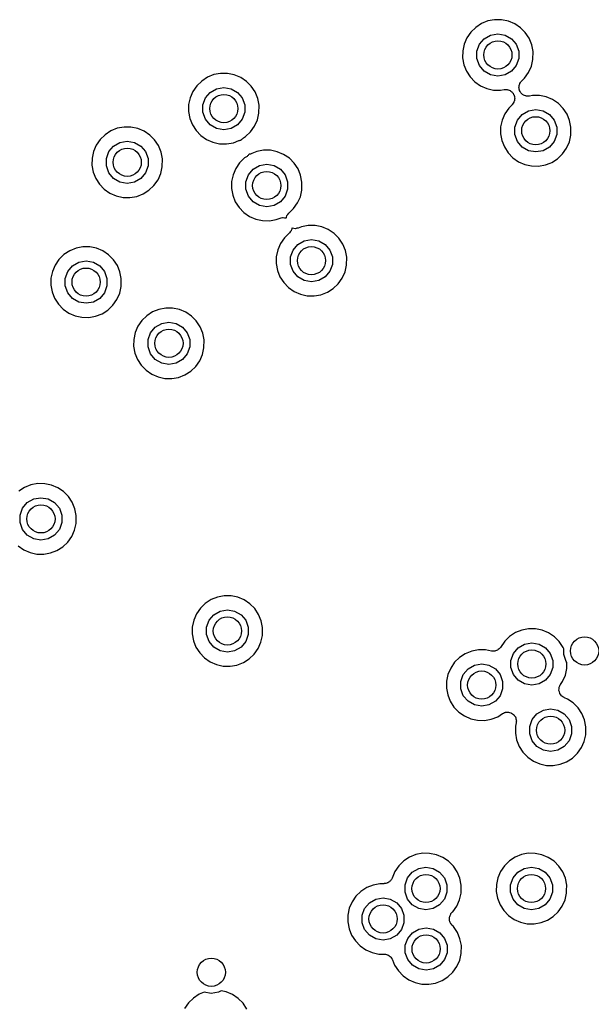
# Model space of a CAD drawing. Extents: x 83.8 to 170.2, y -169.8 to -83.8.
# Tile 19 of 23: x 125.2 to 133.3, y -105.7 to -91.7. Entities that reach past the tile are written whole.
import ezdxf

# ---------------------------------------------------------------- set-up
doc = ezdxf.new("R2010")
doc.units = 0
doc.header["$MEASUREMENT"] = 0
doc.layers.add('BLACK', color=7, linetype='CONTINUOUS')

msp = doc.modelspace()

# ---------------------------------------------------------------- linework, layer by layer
at = {"layer": 'Black'}
for p, q in [((131.772, -91.7998), (131.69, -91.8535)), ((131.863, -91.7631), (131.772, -91.7998)), ((131.959, -91.7447), (131.863, -91.7631)), ((132.057, -91.7454), (131.959, -91.7447)), ((132.154, -91.7651), (132.057, -91.7454)), ((132.244, -91.8031), (132.154, -91.7651)), ((132.325, -91.858), (132.244, -91.8031)), ((131.62, -91.9221), (131.565, -92.003)), ((131.69, -91.8535), (131.62, -91.9221)), ((131.811, -92.0144), (131.902, -91.9621)), ((131.902, -91.9621), (132.005, -91.9439)), ((132.005, -91.9439), (132.108, -91.9621)), ((132.108, -91.9621), (132.199, -92.0144)), ((132.394, -91.9275), (132.325, -91.858)), ((132.449, -92.0092), (132.394, -91.9275)), ((131.526, -92.0932), (131.506, -92.1891)), ((131.565, -92.003), (131.526, -92.0932)), ((131.708, -92.1928), (131.744, -92.0945)), ((131.744, -92.0945), (131.811, -92.0144)), ((132.199, -92.0144), (132.266, -92.0945)), ((132.266, -92.0945), (132.302, -92.1928)), ((132.486, -92.0999), (132.449, -92.0092)), ((132.505, -92.1952), (132.486, -92.0999)), ((131.506, -92.1891), (131.504, -92.2871)), ((131.708, -92.2974), (131.708, -92.1928)), ((132.302, -92.1928), (132.302, -92.2974)), ((132.503, -92.3089), (132.505, -92.1952)), ((131.504, -92.2871), (131.522, -92.3836)), ((131.522, -92.3836), (131.558, -92.4747)), ((131.744, -92.3957), (131.708, -92.2974)), ((131.811, -92.4758), (131.744, -92.3957)), ((132.266, -92.3957), (132.199, -92.4758)), ((132.302, -92.2974), (132.266, -92.3957)), ((132.442, -92.4932), (132.482, -92.4037)), ((132.482, -92.4037), (132.503, -92.3089)), ((127.972, -92.5251), (127.881, -92.5618)), ((128.068, -92.5067), (127.972, -92.5251)), ((128.166, -92.5074), (128.068, -92.5067)), ((128.262, -92.5271), (128.166, -92.5074)), ((128.353, -92.5651), (128.262, -92.5271)), ((131.558, -92.4747), (131.611, -92.5572)), ((131.902, -92.5281), (131.811, -92.4758)), ((132.005, -92.5462), (131.902, -92.5281)), ((132.108, -92.5281), (132.005, -92.5462)), ((132.199, -92.4758), (132.108, -92.5281)), ((132.385, -92.5734), (132.442, -92.4932)), ((127.729, -92.6841), (127.673, -92.765)), ((127.799, -92.6155), (127.729, -92.6841)), ((127.881, -92.5618), (127.799, -92.6155)), ((128.434, -92.62), (128.353, -92.5651)), ((128.503, -92.6895), (128.434, -92.62)), ((131.611, -92.5572), (131.679, -92.6277)), ((131.679, -92.6277), (131.76, -92.6837)), ((131.76, -92.6837), (131.85, -92.7229)), ((132.305, -92.691), (132.309, -92.6774)), ((132.309, -92.6774), (132.311, -92.6634)), ((132.311, -92.6634), (132.315, -92.6564)), ((132.315, -92.6564), (132.317, -92.6487)), ((132.317, -92.6487), (132.326, -92.6373)), ((132.326, -92.6373), (132.333, -92.6249)), ((132.333, -92.6249), (132.339, -92.6196)), ((132.339, -92.6196), (132.344, -92.6132)), ((132.344, -92.6132), (132.385, -92.5734)), ((127.673, -92.765), (127.635, -92.8552)), ((127.853, -92.8565), (127.92, -92.7764)), ((127.92, -92.7764), (128.011, -92.7241)), ((128.011, -92.7241), (128.114, -92.7059)), ((128.114, -92.7059), (128.217, -92.7241)), ((128.217, -92.7241), (128.307, -92.7764)), ((128.307, -92.7764), (128.374, -92.8565)), ((128.557, -92.7712), (128.503, -92.6895)), ((128.595, -92.8619), (128.557, -92.7712)), ((131.85, -92.7229), (131.945, -92.744)), ((131.945, -92.744), (132.044, -92.746)), ((132.044, -92.746), (132.095, -92.737)), ((132.095, -92.737), (132.101, -92.737)), ((132.101, -92.737), (132.107, -92.7354)), ((132.107, -92.7354), (132.123, -92.737)), ((132.123, -92.737), (132.139, -92.737)), ((132.139, -92.737), (132.145, -92.7391)), ((132.145, -92.7391), (132.151, -92.7397)), ((132.151, -92.7397), (132.166, -92.7466)), ((132.166, -92.7466), (132.181, -92.752)), ((132.181, -92.752), (132.185, -92.7561)), ((132.185, -92.7561), (132.191, -92.7588)), ((132.191, -92.7588), (132.202, -92.7702)), ((132.202, -92.7702), (132.214, -92.7804)), ((132.214, -92.7804), (132.217, -92.7858)), ((132.217, -92.7858), (132.222, -92.7903)), ((132.222, -92.7903), (132.228, -92.8048)), ((132.228, -92.8048), (132.236, -92.8186)), ((132.236, -92.8186), (132.237, -92.8247)), ((132.237, -92.8247), (132.24, -92.8304)), ((132.304, -92.7069), (132.305, -92.699)), ((132.307, -92.7209), (132.304, -92.7069)), ((132.305, -92.699), (132.305, -92.691)), ((132.308, -92.735), (132.307, -92.7209)), ((132.311, -92.7424), (132.308, -92.735)), ((132.312, -92.7502), (132.311, -92.7424)), ((132.32, -92.7624), (132.312, -92.7502)), ((132.325, -92.7754), (132.32, -92.7624)), ((132.331, -92.7812), (132.325, -92.7754)), ((132.335, -92.7881), (132.331, -92.7812)), ((132.346, -92.7971), (132.335, -92.7881)), ((132.356, -92.8074), (132.346, -92.7971)), ((132.363, -92.8109), (132.356, -92.8074)), ((132.369, -92.816), (132.363, -92.8109)), ((132.383, -92.8207), (132.369, -92.816)), ((132.395, -92.827), (132.383, -92.8207)), ((132.403, -92.8279), (132.395, -92.827)), ((132.411, -92.8305), (132.403, -92.8279)), ((132.498, -92.8217), (132.455, -92.8299)), ((132.596, -92.8224), (132.498, -92.8217)), ((132.692, -92.8421), (132.596, -92.8224)), ((127.614, -92.9511), (127.613, -93.0491)), ((127.635, -92.8552), (127.614, -92.9511)), ((127.817, -92.9548), (127.853, -92.8565)), ((127.817, -93.0594), (127.817, -92.9548)), ((128.374, -92.8565), (128.41, -92.9548)), ((128.41, -92.9548), (128.41, -93.0594)), ((128.614, -92.9572), (128.595, -92.8619)), ((128.612, -93.0709), (128.614, -92.9572)), ((132.206, -92.9528), (132.159, -92.9991)), ((132.21, -92.9477), (132.206, -92.9528)), ((132.214, -92.9437), (132.21, -92.9477)), ((132.222, -92.9299), (132.214, -92.9437)), ((132.232, -92.9169), (132.222, -92.9299)), ((132.233, -92.9109), (132.232, -92.9169)), ((132.236, -92.9055), (132.233, -92.9109)), ((132.239, -92.8898), (132.236, -92.9055)), ((132.243, -92.8744), (132.239, -92.8898)), ((132.24, -92.8304), (132.241, -92.8463)), ((132.241, -92.8463), (132.244, -92.862)), ((132.244, -92.862), (132.243, -92.8682)), ((132.243, -92.8682), (132.243, -92.8744)), ((132.425, -92.8303), (132.411, -92.8305)), ((132.439, -92.8319), (132.425, -92.8303)), ((132.447, -92.83), (132.439, -92.8319)), ((132.455, -92.8299), (132.447, -92.83)), ((132.782, -92.8801), (132.692, -92.8421)), ((132.864, -92.9349), (132.782, -92.8801)), ((132.933, -93.0045), (132.864, -92.9349)), ((127.613, -93.0491), (127.631, -93.1456)), ((127.853, -93.1577), (127.817, -93.0594)), ((128.41, -93.0594), (128.374, -93.1577)), ((128.59, -93.1657), (128.612, -93.0709)), ((132.103, -93.08), (132.065, -93.1701)), ((132.159, -92.9991), (132.103, -93.08)), ((132.283, -93.1715), (132.35, -93.0914)), ((132.35, -93.0914), (132.44, -93.0391)), ((132.44, -93.0391), (132.543, -93.0209)), ((132.543, -93.0209), (132.646, -93.0391)), ((132.646, -93.0391), (132.737, -93.0914)), ((132.737, -93.0914), (132.804, -93.1715)), ((132.987, -93.0862), (132.933, -93.0045)), ((133.024, -93.1768), (132.987, -93.0862)), ((127.631, -93.1456), (127.667, -93.2367)), ((127.667, -93.2367), (127.72, -93.3192)), ((127.92, -93.2378), (127.853, -93.1577)), ((128.011, -93.2901), (127.92, -93.2378)), ((128.307, -93.2378), (128.217, -93.2901)), ((128.374, -93.1577), (128.307, -93.2378)), ((128.551, -93.2552), (128.59, -93.1657)), ((132.065, -93.1701), (132.044, -93.266)), ((132.247, -93.2698), (132.283, -93.1715)), ((132.804, -93.1715), (132.84, -93.2698)), ((133.043, -93.2721), (133.024, -93.1768)), ((126.427, -93.3775), (126.357, -93.4461)), ((126.509, -93.3238), (126.427, -93.3775)), ((126.6, -93.2871), (126.509, -93.3238)), ((126.697, -93.2687), (126.6, -93.2871)), ((126.795, -93.2694), (126.697, -93.2687)), ((126.891, -93.2891), (126.795, -93.2694)), ((126.981, -93.3271), (126.891, -93.2891)), ((127.062, -93.382), (126.981, -93.3271)), ((127.131, -93.4515), (127.062, -93.382)), ((127.72, -93.3192), (127.788, -93.3897)), ((128.114, -93.3082), (128.011, -93.2901)), ((128.217, -93.2901), (128.114, -93.3082)), ((128.423, -93.403), (128.494, -93.3354)), ((128.494, -93.3354), (128.551, -93.2552)), ((132.044, -93.266), (132.043, -93.3641)), ((132.043, -93.3641), (132.06, -93.4605)), ((132.247, -93.3743), (132.247, -93.2698)), ((132.283, -93.4726), (132.247, -93.3743)), ((132.84, -93.3743), (132.804, -93.4726)), ((132.84, -93.2698), (132.84, -93.3743)), ((133.02, -93.4806), (133.042, -93.3859)), ((133.042, -93.3859), (133.043, -93.2721)), ((126.302, -93.527), (126.263, -93.6172)), ((126.357, -93.4461), (126.302, -93.527)), ((126.549, -93.5384), (126.639, -93.4861)), ((126.639, -93.4861), (126.742, -93.4679)), ((126.742, -93.4679), (126.845, -93.4861)), ((126.845, -93.4861), (126.936, -93.5384)), ((127.186, -93.5332), (127.131, -93.4515)), ((127.788, -93.3897), (127.869, -93.4457)), ((127.869, -93.4457), (127.958, -93.4849)), ((127.958, -93.4849), (128.054, -93.506)), ((128.054, -93.506), (128.152, -93.508)), ((128.152, -93.508), (128.249, -93.491)), ((128.249, -93.491), (128.328, -93.4605)), ((128.328, -93.4605), (128.336, -93.4587)), ((128.336, -93.4587), (128.344, -93.4552)), ((128.344, -93.4552), (128.358, -93.4545)), ((128.358, -93.4545), (128.36, -93.454)), ((128.36, -93.454), (128.362, -93.4509)), ((128.362, -93.4509), (128.37, -93.4431)), ((128.37, -93.4431), (128.377, -93.434)), ((128.377, -93.434), (128.386, -93.4284)), ((128.386, -93.4284), (128.394, -93.4212)), ((128.394, -93.4212), (128.423, -93.403)), ((132.06, -93.4605), (132.097, -93.5517)), ((132.35, -93.5527), (132.283, -93.4726)), ((132.804, -93.4726), (132.737, -93.5527)), ((132.98, -93.5702), (133.02, -93.4806)), ((126.263, -93.6172), (126.243, -93.7131)), ((126.446, -93.7168), (126.481, -93.6185)), ((126.481, -93.6185), (126.549, -93.5384)), ((126.936, -93.5384), (127.003, -93.6185)), ((127.003, -93.6185), (127.039, -93.7168)), ((127.223, -93.6239), (127.186, -93.5332)), ((127.242, -93.7192), (127.223, -93.6239)), ((128.465, -93.6641), (128.457, -93.6744)), ((128.475, -93.655), (128.465, -93.6641)), ((128.476, -93.6534), (128.475, -93.655)), ((128.478, -93.6529), (128.476, -93.6534)), ((128.49, -93.6525), (128.478, -93.6529)), ((128.5, -93.6484), (128.49, -93.6525)), ((128.51, -93.6462), (128.5, -93.6484)), ((128.581, -93.6173), (128.51, -93.6462)), ((128.678, -93.5989), (128.581, -93.6173)), ((128.776, -93.5996), (128.678, -93.5989)), ((128.872, -93.6193), (128.776, -93.5996)), ((128.962, -93.6573), (128.872, -93.6193)), ((129.044, -93.7122), (128.962, -93.6573)), ((132.097, -93.5517), (132.15, -93.6341)), ((132.15, -93.6341), (132.218, -93.7047)), ((132.44, -93.605), (132.35, -93.5527)), ((132.543, -93.6232), (132.44, -93.605)), ((132.646, -93.605), (132.543, -93.6232)), ((132.737, -93.5527), (132.646, -93.605)), ((132.853, -93.718), (132.924, -93.6503)), ((132.924, -93.6503), (132.98, -93.5702)), ((126.243, -93.7131), (126.241, -93.8111)), ((126.446, -93.8214), (126.446, -93.7168)), ((127.039, -93.7168), (127.039, -93.8214)), ((127.24, -93.8329), (127.242, -93.7192)), ((128.338, -93.7763), (128.283, -93.8572)), ((128.408, -93.7077), (128.338, -93.7763)), ((128.443, -93.6851), (128.408, -93.7077)), ((128.449, -93.679), (128.443, -93.6851)), ((128.457, -93.6744), (128.449, -93.679)), ((128.62, -93.8163), (128.723, -93.7981)), ((128.723, -93.7981), (128.826, -93.8163)), ((129.113, -93.7817), (129.044, -93.7122)), ((129.167, -93.8634), (129.113, -93.7817)), ((132.218, -93.7047), (132.298, -93.7606)), ((132.298, -93.7606), (132.388, -93.7999)), ((132.388, -93.7999), (132.484, -93.8209)), ((132.582, -93.823), (132.679, -93.806)), ((132.679, -93.806), (132.747, -93.7796)), ((132.747, -93.7796), (132.77, -93.7705)), ((132.747, -93.7796), (132.747, -93.7796)), ((132.77, -93.7705), (132.853, -93.718)), ((126.241, -93.8111), (126.259, -93.9076)), ((126.259, -93.9076), (126.295, -93.9987)), ((126.481, -93.9197), (126.446, -93.8214)), ((126.549, -93.9998), (126.481, -93.9197)), ((127.003, -93.9197), (126.936, -93.9998)), ((127.039, -93.8214), (127.003, -93.9197)), ((127.179, -94.0172), (127.219, -93.9277)), ((127.219, -93.9277), (127.24, -93.8329)), ((128.244, -93.9474), (128.224, -94.0433)), ((128.283, -93.8572), (128.244, -93.9474)), ((128.462, -93.9487), (128.53, -93.8686)), ((128.53, -93.8686), (128.62, -93.8163)), ((128.826, -93.8163), (128.917, -93.8686)), ((128.917, -93.8686), (128.984, -93.9487)), ((129.204, -93.9541), (129.167, -93.8634)), ((132.484, -93.8209), (132.582, -93.823)), ((126.295, -93.9987), (126.348, -94.0812)), ((126.348, -94.0812), (126.416, -94.1517)), ((126.639, -94.0521), (126.549, -93.9998)), ((126.742, -94.0702), (126.639, -94.0521)), ((126.845, -94.0521), (126.742, -94.0702)), ((126.936, -93.9998), (126.845, -94.0521)), ((127.122, -94.0974), (127.179, -94.0172)), ((128.224, -94.0433), (128.223, -94.1413)), ((128.427, -94.047), (128.462, -93.9487)), ((128.427, -94.1516), (128.427, -94.047)), ((128.984, -93.9487), (129.02, -94.047)), ((129.02, -94.047), (129.02, -94.1516)), ((129.223, -94.0494), (129.204, -93.9541)), ((129.222, -94.1631), (129.223, -94.0494)), ((126.416, -94.1517), (126.497, -94.2077)), ((126.497, -94.2077), (126.587, -94.2469)), ((126.877, -94.253), (126.969, -94.2175)), ((126.969, -94.2175), (127.051, -94.165)), ((127.051, -94.165), (127.122, -94.0974)), ((128.223, -94.1413), (128.24, -94.2378)), ((128.462, -94.2499), (128.427, -94.1516)), ((129.02, -94.1516), (128.984, -94.2499)), ((129.2, -94.2579), (129.222, -94.1631)), ((126.587, -94.2469), (126.683, -94.268)), ((126.683, -94.268), (126.781, -94.27)), ((126.781, -94.27), (126.877, -94.253)), ((128.24, -94.2378), (128.276, -94.3289)), ((128.276, -94.3289), (128.33, -94.4114)), ((128.53, -94.33), (128.462, -94.2499)), ((128.62, -94.3823), (128.53, -94.33)), ((128.917, -94.33), (128.826, -94.3823)), ((128.984, -94.2499), (128.917, -94.33)), ((129.104, -94.4276), (129.16, -94.3474)), ((129.16, -94.3474), (129.2, -94.2579)), ((128.33, -94.4114), (128.398, -94.4819)), ((128.398, -94.4819), (128.478, -94.5379)), ((128.723, -94.4004), (128.62, -94.3823)), ((128.826, -94.3823), (128.723, -94.4004)), ((129.023, -94.5095), (129.035, -94.4932)), ((129.035, -94.4932), (129.104, -94.4276)), ((128.478, -94.5379), (128.568, -94.5771)), ((128.568, -94.5771), (128.664, -94.5982)), ((128.664, -94.5982), (128.762, -94.6002)), ((128.762, -94.6002), (128.858, -94.5832)), ((128.858, -94.5832), (128.912, -94.5626)), ((128.912, -94.5626), (128.93, -94.559)), ((128.93, -94.559), (128.948, -94.5544)), ((128.948, -94.5544), (128.951, -94.5547)), ((128.951, -94.5547), (128.955, -94.554)), ((128.955, -94.554), (128.973, -94.5569)), ((128.973, -94.5569), (128.992, -94.5587)), ((128.992, -94.5587), (128.995, -94.5602)), ((128.995, -94.5602), (128.998, -94.5608)), ((128.998, -94.5608), (128.999, -94.5609)), ((128.999, -94.5609), (129.003, -94.5482)), ((129.003, -94.5482), (129.009, -94.5287)), ((129.009, -94.5287), (129.01, -94.5272)), ((129.01, -94.5255), (129.023, -94.5095)), ((129.01, -94.5272), (129.01, -94.5255)), ((129.046, -94.7717), (128.973, -94.8431)), ((129.057, -94.7566), (129.046, -94.7717)), ((129.069, -94.7422), (129.057, -94.7566)), ((129.07, -94.7388), (129.069, -94.7422)), ((129.072, -94.7359), (129.07, -94.7388)), ((129.077, -94.718), (129.072, -94.7359)), ((129.081, -94.705), (129.077, -94.718)), ((129.083, -94.7059), (129.081, -94.705)), ((129.085, -94.7062), (129.083, -94.7059)), ((129.086, -94.707), (129.085, -94.7062)), ((129.107, -94.7093), (129.086, -94.707)), ((129.127, -94.7121), (129.107, -94.7093)), ((129.128, -94.7117), (129.127, -94.7121)), ((129.13, -94.7119), (129.128, -94.7117)), ((129.15, -94.7071), (129.13, -94.7119)), ((129.17, -94.7029), (129.15, -94.7071)), ((129.216, -94.6841), (129.17, -94.7029)), ((129.313, -94.6657), (129.216, -94.6841)), ((129.411, -94.6664), (129.313, -94.6657)), ((129.507, -94.6861), (129.411, -94.6664)), ((129.597, -94.7241), (129.507, -94.6861)), ((129.679, -94.779), (129.597, -94.7241)), ((129.748, -94.8485), (129.679, -94.779)), ((128.918, -94.924), (128.879, -95.0142)), ((128.973, -94.8431), (128.918, -94.924)), ((129.165, -94.9354), (129.255, -94.8831)), ((129.255, -94.8831), (129.358, -94.8649)), ((129.358, -94.8649), (129.461, -94.8831)), ((129.461, -94.8831), (129.552, -94.9354)), ((129.802, -94.9302), (129.748, -94.8485)), ((125.925, -95.0256), (125.843, -95.0793)), ((126.016, -94.9889), (125.925, -95.0256)), ((126.112, -94.9705), (126.016, -94.9889)), ((126.21, -94.9712), (126.112, -94.9705)), ((126.306, -94.9909), (126.21, -94.9712)), ((126.397, -95.0289), (126.306, -94.9909)), ((126.478, -95.0838), (126.397, -95.0289)), ((128.879, -95.0142), (128.859, -95.1101)), ((129.062, -95.1138), (129.097, -95.0155)), ((129.097, -95.0155), (129.165, -94.9354)), ((129.552, -94.9354), (129.619, -95.0155)), ((129.619, -95.0155), (129.655, -95.1138)), ((129.839, -95.0209), (129.802, -94.9302)), ((129.858, -95.1162), (129.839, -95.0209)), ((125.773, -95.1479), (125.718, -95.2288)), ((125.843, -95.0793), (125.773, -95.1479)), ((125.964, -95.2402), (126.055, -95.1879)), ((126.055, -95.1879), (126.158, -95.1697)), ((126.158, -95.1697), (126.261, -95.1879)), ((126.261, -95.1879), (126.351, -95.2402)), ((126.547, -95.1533), (126.478, -95.0838)), ((126.602, -95.235), (126.547, -95.1533)), ((128.859, -95.1101), (128.858, -95.2081)), ((129.062, -95.2184), (129.062, -95.1138)), ((129.655, -95.1138), (129.655, -95.2184)), ((129.857, -95.2299), (129.858, -95.1162)), ((125.679, -95.319), (125.659, -95.4149)), ((125.718, -95.2288), (125.679, -95.319)), ((125.861, -95.4186), (125.897, -95.3203)), ((125.897, -95.3203), (125.964, -95.2402)), ((126.351, -95.2402), (126.419, -95.3203)), ((126.419, -95.3203), (126.454, -95.4186)), ((126.639, -95.3257), (126.602, -95.235)), ((126.658, -95.421), (126.639, -95.3257)), ((128.858, -95.2081), (128.875, -95.3046)), ((128.875, -95.3046), (128.911, -95.3957)), ((129.097, -95.3167), (129.062, -95.2184)), ((129.165, -95.3968), (129.097, -95.3167)), ((129.619, -95.3167), (129.552, -95.3968)), ((129.655, -95.2184), (129.619, -95.3167)), ((129.795, -95.4142), (129.835, -95.3247)), ((129.835, -95.3247), (129.857, -95.2299)), ((125.659, -95.4149), (125.657, -95.5129)), ((125.861, -95.5232), (125.861, -95.4186)), ((126.454, -95.4186), (126.454, -95.5232)), ((126.656, -95.5347), (126.658, -95.421)), ((128.911, -95.3957), (128.965, -95.4782)), ((128.965, -95.4782), (129.033, -95.5487)), ((129.255, -95.4491), (129.165, -95.3968)), ((129.358, -95.4672), (129.255, -95.4491)), ((129.461, -95.4491), (129.358, -95.4672)), ((129.552, -95.3968), (129.461, -95.4491)), ((129.739, -95.4944), (129.795, -95.4142)), ((125.657, -95.5129), (125.675, -95.6094)), ((125.675, -95.6094), (125.711, -95.7005)), ((125.897, -95.6215), (125.861, -95.5232)), ((125.964, -95.7016), (125.897, -95.6215)), ((126.419, -95.6215), (126.351, -95.7016)), ((126.454, -95.5232), (126.419, -95.6215)), ((126.635, -95.6295), (126.656, -95.5347)), ((129.033, -95.5487), (129.113, -95.6047)), ((129.113, -95.6047), (129.203, -95.6439)), ((129.493, -95.65), (129.585, -95.6145)), ((129.585, -95.6145), (129.668, -95.562)), ((129.668, -95.562), (129.739, -95.4944)), ((125.711, -95.7005), (125.764, -95.783)), ((126.055, -95.7539), (125.964, -95.7016)), ((126.158, -95.772), (126.055, -95.7539)), ((126.261, -95.7539), (126.158, -95.772)), ((126.351, -95.7016), (126.261, -95.7539)), ((126.538, -95.7992), (126.595, -95.719)), ((126.595, -95.719), (126.635, -95.6295)), ((129.203, -95.6439), (129.299, -95.665)), ((129.299, -95.665), (129.397, -95.667)), ((129.397, -95.667), (129.493, -95.65)), ((125.764, -95.783), (125.832, -95.8535)), ((125.832, -95.8535), (125.913, -95.9095)), ((126.384, -95.9193), (126.467, -95.8668)), ((126.467, -95.8668), (126.538, -95.7992)), ((127.101, -95.8942), (127.019, -95.9479)), ((127.192, -95.8574), (127.101, -95.8942)), ((127.289, -95.8391), (127.192, -95.8574)), ((127.387, -95.8397), (127.289, -95.8391)), ((127.483, -95.8595), (127.387, -95.8397)), ((127.573, -95.8975), (127.483, -95.8595)), ((127.654, -95.9523), (127.573, -95.8975)), ((125.913, -95.9095), (126.003, -95.9487)), ((126.003, -95.9487), (126.098, -95.9698)), ((126.098, -95.9698), (126.196, -95.9718)), ((126.196, -95.9718), (126.293, -95.9548)), ((126.293, -95.9548), (126.384, -95.9193)), ((126.949, -96.0165), (126.894, -96.0974)), ((127.019, -95.9479), (126.949, -96.0165)), ((127.231, -96.0564), (127.334, -96.0383)), ((127.334, -96.0383), (127.437, -96.0564)), ((127.723, -96.0219), (127.654, -95.9523)), ((127.778, -96.1035), (127.723, -96.0219)), ((126.894, -96.0974), (126.855, -96.1875)), ((127.073, -96.1888), (127.141, -96.1087)), ((127.141, -96.1087), (127.231, -96.0564)), ((127.437, -96.0564), (127.528, -96.1087)), ((127.528, -96.1087), (127.595, -96.1888)), ((127.815, -96.1942), (127.778, -96.1035)), ((126.835, -96.2834), (126.833, -96.3815)), ((126.855, -96.1875), (126.835, -96.2834)), ((127.038, -96.2871), (127.073, -96.1888)), ((127.038, -96.3917), (127.038, -96.2871)), ((127.595, -96.1888), (127.631, -96.2871)), ((127.631, -96.2871), (127.631, -96.3917)), ((127.834, -96.2895), (127.815, -96.1942)), ((127.832, -96.4033), (127.834, -96.2895)), ((126.833, -96.3815), (126.851, -96.4779)), ((127.073, -96.49), (127.038, -96.3917)), ((127.631, -96.3917), (127.595, -96.49)), ((127.811, -96.498), (127.832, -96.4033)), ((126.851, -96.4779), (126.887, -96.5691)), ((126.887, -96.5691), (126.94, -96.6515)), ((127.141, -96.5701), (127.073, -96.49)), ((127.231, -96.6224), (127.141, -96.5701)), ((127.528, -96.5701), (127.437, -96.6224)), ((127.595, -96.49), (127.528, -96.5701)), ((127.714, -96.6677), (127.771, -96.5876)), ((127.771, -96.5876), (127.811, -96.498)), ((126.94, -96.6515), (127.009, -96.722)), ((127.009, -96.722), (127.089, -96.778)), ((127.334, -96.6406), (127.231, -96.6224)), ((127.437, -96.6224), (127.334, -96.6406)), ((127.561, -96.7879), (127.643, -96.7353)), ((127.643, -96.7353), (127.714, -96.6677)), ((127.089, -96.778), (127.179, -96.8173)), ((127.179, -96.8173), (127.275, -96.8383)), ((127.275, -96.8383), (127.373, -96.8404)), ((127.373, -96.8404), (127.469, -96.8233)), ((127.469, -96.8233), (127.561, -96.7879)), ((125.284, -98.3876), (125.202, -98.4413)), ((125.375, -98.3509), (125.284, -98.3876)), ((125.472, -98.3325), (125.375, -98.3509)), ((125.57, -98.3332), (125.472, -98.3325)), ((125.666, -98.3529), (125.57, -98.3332)), ((125.756, -98.3909), (125.666, -98.3529)), ((125.837, -98.4457), (125.756, -98.3909)), ((125.323, -98.6022), (125.414, -98.5499)), ((125.414, -98.5499), (125.517, -98.5317)), ((125.517, -98.5317), (125.62, -98.5499)), ((125.62, -98.5499), (125.711, -98.6022)), ((125.906, -98.5153), (125.837, -98.4457)), ((125.961, -98.597), (125.906, -98.5153)), ((125.22, -98.7806), (125.256, -98.6823)), ((125.256, -98.6823), (125.323, -98.6022)), ((125.711, -98.6022), (125.778, -98.6823)), ((125.778, -98.6823), (125.814, -98.7806)), ((125.998, -98.6876), (125.961, -98.597)), ((126.017, -98.7829), (125.998, -98.6876)), ((125.22, -98.8852), (125.22, -98.7806)), ((125.814, -98.7806), (125.814, -98.8852)), ((126.015, -98.8967), (126.017, -98.7829)), ((125.256, -98.9834), (125.22, -98.8852)), ((125.814, -98.8852), (125.778, -98.9834)), ((125.994, -98.9914), (126.006, -98.9358)), ((126.006, -98.9358), (126.015, -98.8967)), ((125.323, -99.0635), (125.256, -98.9834)), ((125.414, -99.1158), (125.323, -99.0635)), ((125.517, -99.134), (125.414, -99.1158)), ((125.62, -99.1158), (125.517, -99.134)), ((125.711, -99.0635), (125.62, -99.1158)), ((125.778, -98.9834), (125.711, -99.0635)), ((125.897, -99.1612), (125.954, -99.081)), ((125.954, -99.081), (125.994, -98.9914)), ((125.191, -99.2155), (125.272, -99.2714)), ((125.744, -99.2813), (125.826, -99.2288)), ((125.826, -99.2288), (125.897, -99.1612)), ((125.272, -99.2714), (125.362, -99.3107)), ((125.362, -99.3107), (125.458, -99.3317)), ((125.458, -99.3317), (125.556, -99.3338)), ((125.556, -99.3338), (125.652, -99.3168)), ((125.652, -99.3168), (125.744, -99.2813)), ((128.023, -99.9419), (127.932, -99.9786)), ((128.119, -99.9235), (128.023, -99.9419)), ((128.217, -99.9242), (128.119, -99.9235)), ((128.313, -99.9439), (128.217, -99.9242)), ((128.403, -99.9819), (128.313, -99.9439)), ((127.85, -100.032), (127.78, -100.101)), ((127.932, -99.9786), (127.85, -100.032)), ((128.485, -100.037), (128.403, -99.9819)), ((128.554, -100.106), (128.485, -100.037)), ((127.724, -100.182), (127.686, -100.272)), ((127.78, -100.101), (127.724, -100.182)), ((127.904, -100.273), (127.971, -100.193)), ((127.971, -100.193), (128.061, -100.141)), ((128.061, -100.141), (128.164, -100.123)), ((128.164, -100.123), (128.267, -100.141)), ((128.267, -100.141), (128.358, -100.193)), ((128.358, -100.193), (128.425, -100.273)), ((128.608, -100.188), (128.554, -100.106)), ((128.645, -100.279), (128.608, -100.188)), ((127.665, -100.368), (127.664, -100.466)), ((127.686, -100.272), (127.665, -100.368)), ((127.868, -100.372), (127.904, -100.273)), ((127.868, -100.476), (127.868, -100.372)), ((128.425, -100.273), (128.461, -100.372)), ((128.461, -100.372), (128.461, -100.476)), ((128.664, -100.374), (128.645, -100.279)), ((128.663, -100.488), (128.664, -100.374)), ((127.664, -100.466), (127.682, -100.562)), ((127.904, -100.574), (127.868, -100.476)), ((128.461, -100.476), (128.425, -100.574)), ((128.641, -100.582), (128.663, -100.488)), ((132.172, -100.501), (132.102, -100.57)), ((132.254, -100.448), (132.172, -100.501)), ((132.345, -100.411), (132.254, -100.448)), ((132.441, -100.392), (132.345, -100.411)), ((132.539, -100.393), (132.441, -100.392)), ((132.635, -100.413), (132.539, -100.393)), ((132.726, -100.451), (132.635, -100.413)), ((132.807, -100.506), (132.726, -100.451)), ((132.876, -100.575), (132.807, -100.506)), ((127.682, -100.562), (127.718, -100.654)), ((127.718, -100.654), (127.771, -100.736)), ((127.971, -100.655), (127.904, -100.574)), ((128.061, -100.707), (127.971, -100.655)), ((128.358, -100.655), (128.267, -100.707)), ((128.425, -100.574), (128.358, -100.655)), ((128.601, -100.672), (128.641, -100.582)), ((132.042, -100.657), (132.036, -100.663)), ((132.102, -100.57), (132.042, -100.657)), ((132.293, -100.662), (132.384, -100.61)), ((132.384, -100.61), (132.487, -100.592)), ((132.487, -100.592), (132.59, -100.61)), ((132.59, -100.61), (132.68, -100.662)), ((132.93, -100.657), (132.876, -100.575)), ((132.94, -100.68), (132.93, -100.657)), ((127.771, -100.736), (127.839, -100.806)), ((128.164, -100.725), (128.061, -100.707)), ((128.267, -100.707), (128.164, -100.725)), ((128.474, -100.82), (128.545, -100.752)), ((128.545, -100.752), (128.601, -100.672)), ((131.542, -100.747), (131.46, -100.801)), ((131.633, -100.71), (131.542, -100.747)), ((131.729, -100.692), (131.633, -100.71)), ((131.828, -100.693), (131.729, -100.692)), ((131.912, -100.71), (131.828, -100.693)), ((131.92, -100.71), (131.912, -100.71)), ((131.927, -100.712), (131.92, -100.71)), ((131.942, -100.711), (131.927, -100.712)), ((131.956, -100.711), (131.942, -100.711)), ((131.963, -100.709), (131.956, -100.711)), ((131.971, -100.708), (131.963, -100.709)), ((131.984, -100.702), (131.971, -100.708)), ((131.998, -100.697), (131.984, -100.702)), ((132.004, -100.692), (131.998, -100.697)), ((132.011, -100.689), (132.004, -100.692)), ((132.021, -100.679), (132.011, -100.689)), ((132.032, -100.67), (132.021, -100.679)), ((132.036, -100.663), (132.032, -100.67)), ((132.19, -100.841), (132.226, -100.742)), ((132.226, -100.742), (132.293, -100.662)), ((132.68, -100.662), (132.748, -100.742)), ((132.748, -100.742), (132.783, -100.841)), ((132.94, -100.76), (132.94, -100.68)), ((132.975, -100.858), (132.94, -100.76)), ((127.839, -100.806), (127.919, -100.862)), ((127.919, -100.862), (128.009, -100.902)), ((128.009, -100.902), (128.105, -100.923)), ((128.105, -100.923), (128.203, -100.925)), ((128.203, -100.925), (128.3, -100.908)), ((128.3, -100.908), (128.391, -100.872)), ((128.391, -100.872), (128.474, -100.82)), ((131.39, -100.869), (131.335, -100.95)), ((131.46, -100.801), (131.39, -100.869)), ((131.581, -100.962), (131.672, -100.909)), ((131.672, -100.909), (131.775, -100.891)), ((131.775, -100.891), (131.878, -100.909)), ((131.878, -100.909), (131.969, -100.962)), ((132.19, -100.945), (132.19, -100.841)), ((132.783, -100.841), (132.783, -100.945)), ((132.986, -100.871), (132.975, -100.858)), ((132.985, -100.957), (132.986, -100.871)), ((131.296, -101.041), (131.276, -101.136)), ((131.335, -100.95), (131.296, -101.041)), ((131.478, -101.14), (131.514, -101.042)), ((131.514, -101.042), (131.581, -100.962)), ((131.969, -100.962), (132.036, -101.042)), ((132.036, -101.042), (132.072, -101.14)), ((132.226, -101.043), (132.19, -100.945)), ((132.293, -101.123), (132.226, -101.043)), ((132.748, -101.043), (132.68, -101.123)), ((132.783, -100.945), (132.748, -101.043)), ((132.924, -101.141), (132.963, -101.051)), ((132.963, -101.051), (132.985, -100.957)), ((131.276, -101.136), (131.274, -101.234)), ((131.478, -101.245), (131.478, -101.14)), ((132.072, -101.14), (132.072, -101.245)), ((132.384, -101.176), (132.293, -101.123)), ((132.487, -101.194), (132.384, -101.176)), ((132.59, -101.176), (132.487, -101.194)), ((132.68, -101.123), (132.59, -101.176)), ((132.876, -101.222), (132.884, -101.205)), ((132.884, -101.205), (132.891, -101.187)), ((132.891, -101.187), (132.893, -101.185)), ((132.893, -101.185), (132.894, -101.182)), ((132.894, -101.182), (132.924, -101.141)), ((131.274, -101.234), (131.292, -101.331)), ((131.292, -101.331), (131.328, -101.422)), ((131.514, -101.343), (131.478, -101.245)), ((131.581, -101.423), (131.514, -101.343)), ((132.036, -101.343), (131.969, -101.423)), ((132.072, -101.245), (132.036, -101.343)), ((132.872, -101.266), (132.873, -101.247)), ((132.872, -101.269), (132.872, -101.266)), ((132.872, -101.271), (132.872, -101.269)), ((132.878, -101.29), (132.872, -101.271)), ((132.873, -101.247), (132.874, -101.227)), ((132.874, -101.227), (132.875, -101.225)), ((132.875, -101.225), (132.876, -101.222)), ((132.883, -101.309), (132.878, -101.29)), ((132.884, -101.311), (132.883, -101.309)), ((132.885, -101.314), (132.884, -101.311)), ((132.897, -101.329), (132.885, -101.314)), ((132.908, -101.345), (132.897, -101.329)), ((132.91, -101.347), (132.908, -101.345)), ((132.912, -101.349), (132.91, -101.347)), ((132.928, -101.359), (132.912, -101.349)), ((131.328, -101.422), (131.381, -101.505)), ((131.672, -101.475), (131.581, -101.423)), ((131.775, -101.494), (131.672, -101.475)), ((131.878, -101.475), (131.775, -101.494)), ((131.969, -101.423), (131.878, -101.475)), ((132.944, -101.37), (132.928, -101.359)), ((132.947, -101.371), (132.944, -101.37)), ((132.949, -101.373), (132.947, -101.371)), ((132.993, -101.391), (132.949, -101.373)), ((133.074, -101.446), (132.993, -101.391)), ((133.143, -101.515), (133.074, -101.446)), ((131.381, -101.505), (131.449, -101.575)), ((131.449, -101.575), (131.53, -101.631)), ((131.53, -101.631), (131.62, -101.67)), ((132.002, -101.641), (132.072, -101.596)), ((132.072, -101.596), (132.087, -101.59)), ((132.087, -101.59), (132.101, -101.582)), ((132.101, -101.582), (132.107, -101.582)), ((132.107, -101.582), (132.113, -101.579)), ((132.113, -101.579), (132.129, -101.578)), ((132.129, -101.578), (132.145, -101.576)), ((132.145, -101.576), (132.151, -101.578)), ((132.151, -101.578), (132.157, -101.577)), ((132.157, -101.577), (132.172, -101.582)), ((132.172, -101.582), (132.188, -101.585)), ((132.188, -101.585), (132.193, -101.589)), ((132.193, -101.589), (132.199, -101.591)), ((132.199, -101.591), (132.212, -101.6)), ((132.212, -101.6), (132.225, -101.609)), ((132.225, -101.609), (132.229, -101.614)), ((132.229, -101.614), (132.234, -101.618)), ((132.234, -101.618), (132.243, -101.631)), ((132.243, -101.631), (132.253, -101.644)), ((132.493, -101.682), (132.56, -101.602)), ((132.56, -101.602), (132.651, -101.55)), ((132.651, -101.55), (132.754, -101.532)), ((132.754, -101.532), (132.857, -101.55)), ((132.857, -101.55), (132.947, -101.602)), ((132.947, -101.602), (133.015, -101.682)), ((133.197, -101.597), (133.143, -101.515)), ((133.235, -101.688), (133.197, -101.597)), ((131.62, -101.67), (131.716, -101.691)), ((131.716, -101.691), (131.814, -101.693)), ((131.814, -101.693), (131.91, -101.676)), ((131.91, -101.676), (132.002, -101.641)), ((132.253, -101.644), (132.254, -101.65)), ((132.254, -101.65), (132.258, -101.655)), ((132.265, -101.73), (132.255, -101.777)), ((132.258, -101.655), (132.261, -101.67)), ((132.261, -101.67), (132.266, -101.686)), ((132.267, -101.698), (132.265, -101.714)), ((132.265, -101.714), (132.265, -101.73)), ((132.266, -101.686), (132.266, -101.692)), ((132.266, -101.692), (132.267, -101.698)), ((132.457, -101.781), (132.493, -101.682)), ((133.015, -101.682), (133.05, -101.781)), ((133.254, -101.783), (133.235, -101.688)), ((132.255, -101.777), (132.253, -101.875)), ((132.253, -101.875), (132.271, -101.971)), ((132.457, -101.885), (132.457, -101.781)), ((132.493, -101.984), (132.457, -101.885)), ((133.05, -101.885), (133.015, -101.984)), ((133.05, -101.781), (133.05, -101.885)), ((133.231, -101.992), (133.252, -101.897)), ((133.252, -101.897), (133.254, -101.783)), ((132.271, -101.971), (132.307, -102.063)), ((132.56, -102.064), (132.493, -101.984)), ((133.015, -101.984), (132.947, -102.064)), ((133.191, -102.081), (133.231, -101.992)), ((132.307, -102.063), (132.36, -102.145)), ((132.36, -102.145), (132.428, -102.216)), ((132.651, -102.116), (132.56, -102.064)), ((132.754, -102.134), (132.651, -102.116)), ((132.857, -102.116), (132.754, -102.134)), ((132.947, -102.064), (132.857, -102.116)), ((133.063, -102.229), (133.134, -102.161)), ((133.134, -102.161), (133.191, -102.081)), ((132.428, -102.216), (132.509, -102.272)), ((132.509, -102.272), (132.599, -102.311)), ((132.599, -102.311), (132.694, -102.332)), ((132.694, -102.332), (132.792, -102.334)), ((132.792, -102.334), (132.889, -102.317)), ((132.889, -102.317), (132.98, -102.281)), ((132.98, -102.281), (133.063, -102.229)), ((130.938, -103.581), (130.842, -103.599)), ((131.036, -103.582), (130.938, -103.581)), ((131.132, -103.602), (131.036, -103.582)), ((132.437, -103.581), (132.341, -103.599)), ((132.535, -103.582), (132.437, -103.581)), ((132.631, -103.602), (132.535, -103.582)), ((130.669, -103.69), (130.599, -103.759)), ((130.751, -103.636), (130.669, -103.69)), ((130.842, -103.599), (130.751, -103.636)), ((131.223, -103.64), (131.132, -103.602)), ((131.304, -103.694), (131.223, -103.64)), ((131.373, -103.764), (131.304, -103.694)), ((132.168, -103.69), (132.098, -103.759)), ((132.25, -103.636), (132.168, -103.69)), ((132.341, -103.599), (132.25, -103.636)), ((132.721, -103.64), (132.631, -103.602)), ((132.803, -103.694), (132.721, -103.64)), ((132.872, -103.764), (132.803, -103.694)), ((130.544, -103.839), (130.502, -103.936)), ((130.599, -103.759), (130.544, -103.839)), ((130.723, -103.931), (130.79, -103.851)), ((130.79, -103.851), (130.881, -103.798)), ((130.881, -103.798), (130.984, -103.78)), ((130.984, -103.78), (131.087, -103.798)), ((131.087, -103.798), (131.177, -103.851)), ((131.177, -103.851), (131.245, -103.931)), ((131.428, -103.846), (131.373, -103.764)), ((131.465, -103.936), (131.428, -103.846)), ((132.042, -103.839), (132.004, -103.93)), ((132.098, -103.759), (132.042, -103.839)), ((132.222, -103.931), (132.289, -103.851)), ((132.289, -103.851), (132.379, -103.798)), ((132.379, -103.798), (132.482, -103.78)), ((132.482, -103.78), (132.585, -103.798)), ((132.585, -103.798), (132.676, -103.851)), ((132.676, -103.851), (132.743, -103.931)), ((132.926, -103.846), (132.872, -103.764)), ((132.963, -103.936), (132.926, -103.846)), ((130.329, -104.013), (130.232, -104.031)), ((130.384, -104.013), (130.329, -104.013)), ((130.392, -104.012), (130.384, -104.013)), ((130.4, -104.012), (130.392, -104.012)), ((130.414, -104.008), (130.4, -104.012)), ((130.428, -104.006), (130.414, -104.008)), ((130.435, -104.002), (130.428, -104.006)), ((130.443, -104), (130.435, -104.002)), ((130.454, -103.991), (130.443, -104)), ((130.466, -103.984), (130.454, -103.991)), ((130.471, -103.978), (130.466, -103.984)), ((130.478, -103.973), (130.471, -103.978)), ((130.486, -103.961), (130.478, -103.973)), ((130.495, -103.951), (130.486, -103.961)), ((130.498, -103.943), (130.495, -103.951)), ((130.502, -103.936), (130.498, -103.943)), ((130.687, -104.029), (130.723, -103.931)), ((131.245, -103.931), (131.28, -104.029)), ((131.484, -104.032), (131.465, -103.936)), ((132.004, -103.93), (131.983, -104.025)), ((132.186, -104.029), (132.222, -103.931)), ((132.743, -103.931), (132.779, -104.029)), ((132.982, -104.032), (132.963, -103.936)), ((130.059, -104.122), (129.989, -104.19)), ((130.142, -104.068), (130.059, -104.122)), ((130.232, -104.031), (130.142, -104.068)), ((130.687, -104.134), (130.687, -104.029)), ((130.723, -104.232), (130.687, -104.134)), ((131.28, -104.134), (131.245, -104.232)), ((131.28, -104.029), (131.28, -104.134)), ((131.461, -104.24), (131.482, -104.145)), ((131.482, -104.132), (131.484, -104.032)), ((131.482, -104.145), (131.482, -104.132)), ((131.482, -104.132), (131.482, -104.132)), ((131.482, -104.132), (131.482, -104.132)), ((131.983, -104.025), (131.982, -104.124)), ((131.982, -104.124), (132, -104.22)), ((132.186, -104.134), (132.186, -104.029)), ((132.222, -104.232), (132.186, -104.134)), ((132.779, -104.134), (132.743, -104.232)), ((132.779, -104.029), (132.779, -104.134)), ((132.959, -104.24), (132.981, -104.145)), ((132.981, -104.107), (132.982, -104.032)), ((132.981, -104.145), (132.981, -104.107)), ((129.934, -104.271), (129.895, -104.361)), ((129.989, -104.19), (129.934, -104.271)), ((130.113, -104.363), (130.181, -104.283)), ((130.181, -104.283), (130.271, -104.23)), ((130.271, -104.23), (130.374, -104.212)), ((130.374, -104.212), (130.477, -104.23)), ((130.477, -104.23), (130.568, -104.283)), ((130.568, -104.283), (130.635, -104.363)), ((130.79, -104.312), (130.723, -104.232)), ((131.245, -104.232), (131.177, -104.312)), ((131.421, -104.33), (131.461, -104.24)), ((132, -104.22), (132.036, -104.311)), ((132.289, -104.312), (132.222, -104.232)), ((132.743, -104.232), (132.676, -104.312)), ((132.919, -104.33), (132.959, -104.24)), ((129.895, -104.361), (129.875, -104.457)), ((130.078, -104.461), (130.113, -104.363)), ((130.635, -104.363), (130.671, -104.461)), ((130.881, -104.364), (130.79, -104.312)), ((130.984, -104.383), (130.881, -104.364)), ((131.087, -104.364), (130.984, -104.383)), ((131.177, -104.312), (131.087, -104.364)), ((131.339, -104.437), (131.348, -104.428)), ((131.348, -104.428), (131.356, -104.418)), ((131.356, -104.418), (131.364, -104.41)), ((131.364, -104.41), (131.421, -104.33)), ((132.036, -104.311), (132.089, -104.394)), ((132.089, -104.394), (132.157, -104.464)), ((132.379, -104.364), (132.289, -104.312)), ((132.482, -104.383), (132.379, -104.364)), ((132.585, -104.364), (132.482, -104.383)), ((132.676, -104.312), (132.585, -104.364)), ((132.792, -104.477), (132.863, -104.41)), ((132.863, -104.41), (132.919, -104.33)), ((129.875, -104.457), (129.874, -104.555)), ((129.874, -104.555), (129.891, -104.652)), ((130.078, -104.566), (130.078, -104.461)), ((130.113, -104.664), (130.078, -104.566)), ((130.671, -104.566), (130.635, -104.664)), ((130.671, -104.461), (130.671, -104.566)), ((131.317, -104.496), (131.32, -104.486)), ((131.318, -104.508), (131.317, -104.496)), ((131.317, -104.52), (131.318, -104.508)), ((131.319, -104.53), (131.317, -104.52)), ((131.32, -104.54), (131.319, -104.53)), ((131.32, -104.486), (131.321, -104.477)), ((131.325, -104.551), (131.32, -104.54)), ((131.321, -104.477), (131.326, -104.465)), ((131.328, -104.563), (131.325, -104.551)), ((131.326, -104.465), (131.33, -104.453)), ((131.334, -104.571), (131.328, -104.563)), ((131.33, -104.453), (131.335, -104.446)), ((131.337, -104.58), (131.334, -104.571)), ((131.335, -104.446), (131.339, -104.437)), ((132.157, -104.464), (132.237, -104.52)), ((132.237, -104.52), (132.327, -104.559)), ((132.327, -104.559), (132.423, -104.58)), ((132.521, -104.582), (132.618, -104.565)), ((132.618, -104.565), (132.709, -104.53)), ((132.709, -104.53), (132.792, -104.477)), ((129.891, -104.652), (129.927, -104.743)), ((130.181, -104.744), (130.113, -104.664)), ((130.635, -104.664), (130.568, -104.744)), ((130.725, -104.789), (130.793, -104.709)), ((130.793, -104.709), (130.883, -104.656)), ((130.883, -104.656), (130.986, -104.638)), ((130.986, -104.638), (131.089, -104.656)), ((131.089, -104.656), (131.18, -104.709)), ((131.18, -104.709), (131.247, -104.789)), ((131.346, -104.589), (131.337, -104.58)), ((131.353, -104.599), (131.346, -104.589)), ((131.376, -104.622), (131.353, -104.599)), ((131.43, -104.704), (131.376, -104.622)), ((131.467, -104.794), (131.43, -104.704)), ((132.423, -104.58), (132.521, -104.582)), ((129.927, -104.743), (129.981, -104.825)), ((129.981, -104.825), (130.049, -104.896)), ((130.271, -104.796), (130.181, -104.744)), ((130.374, -104.814), (130.271, -104.796)), ((130.477, -104.796), (130.374, -104.814)), ((130.568, -104.744), (130.477, -104.796)), ((130.69, -104.887), (130.725, -104.789)), ((131.247, -104.789), (131.283, -104.887)), ((131.486, -104.89), (131.467, -104.794)), ((130.049, -104.896), (130.129, -104.952)), ((130.129, -104.952), (130.219, -104.991)), ((130.219, -104.991), (130.315, -105.012)), ((130.69, -104.992), (130.69, -104.887)), ((130.725, -105.09), (130.69, -104.992)), ((131.283, -104.992), (131.247, -105.09)), ((131.283, -104.887), (131.283, -104.992)), ((131.484, -105.003), (131.486, -104.89)), ((130.315, -105.012), (130.394, -105.014)), ((130.394, -105.014), (130.402, -105.015)), ((130.402, -105.015), (130.41, -105.015)), ((130.41, -105.015), (130.424, -105.02)), ((130.424, -105.02), (130.437, -105.022)), ((130.437, -105.022), (130.444, -105.027)), ((130.444, -105.027), (130.452, -105.029)), ((130.452, -105.029), (130.463, -105.038)), ((130.463, -105.038), (130.475, -105.045)), ((130.475, -105.045), (130.48, -105.052)), ((130.48, -105.052), (130.487, -105.056)), ((130.487, -105.056), (130.494, -105.069)), ((130.494, -105.069), (130.503, -105.08)), ((130.503, -105.08), (130.505, -105.087)), ((130.505, -105.087), (130.51, -105.094)), ((130.51, -105.094), (130.539, -105.169)), ((130.793, -105.17), (130.725, -105.09)), ((131.247, -105.09), (131.18, -105.17)), ((131.423, -105.188), (131.463, -105.098)), ((131.463, -105.098), (131.484, -105.003)), ((130.539, -105.169), (130.592, -105.252)), ((130.592, -105.252), (130.661, -105.322)), ((130.883, -105.222), (130.793, -105.17)), ((130.986, -105.241), (130.883, -105.222)), ((131.089, -105.222), (130.986, -105.241)), ((131.18, -105.17), (131.089, -105.222)), ((131.296, -105.335), (131.367, -105.268)), ((131.367, -105.268), (131.423, -105.188)), ((130.661, -105.322), (130.741, -105.378)), ((130.741, -105.378), (130.831, -105.417)), ((131.121, -105.423), (131.213, -105.388)), ((131.213, -105.388), (131.296, -105.335)), ((128.074, -105.533), (128.039, -105.553)), ((128.146, -105.548), (128.074, -105.533)), ((128.237, -105.586), (128.146, -105.548)), ((130.831, -105.417), (130.927, -105.438)), ((130.927, -105.438), (131.025, -105.44)), ((131.025, -105.44), (131.121, -105.423)), ((127.683, -105.636), (127.613, -105.705)), ((127.765, -105.582), (127.683, -105.636)), ((127.836, -105.554), (127.765, -105.582)), ((127.936, -105.571), (127.836, -105.554)), ((128.039, -105.553), (127.936, -105.571)), ((128.318, -105.641), (128.237, -105.586)), ((128.387, -105.71), (128.318, -105.641)), ((127.613, -105.705), (127.557, -105.786)), ((128.441, -105.792), (128.387, -105.71))]:
    msp.add_line(p, q, dxfattribs=at)
for centre in [(132.005, -92.2451), (128.114, -93.0071), (132.543, -93.322), (126.742, -93.7691), (128.723, -94.0993), (129.358, -95.1661), (126.158, -95.4709), (127.334, -96.3394), (125.517, -98.8329), (128.164, -100.424), (133.236, -100.708), (132.487, -100.893), (131.775, -101.192), (132.754, -101.833), (130.984, -104.081), (132.482, -104.081), (130.374, -104.513), (130.986, -104.939), (127.936, -105.27)]:
    msp.add_circle(centre, 0.2, dxfattribs=at)

doc.saveas('drawing.dxf')
